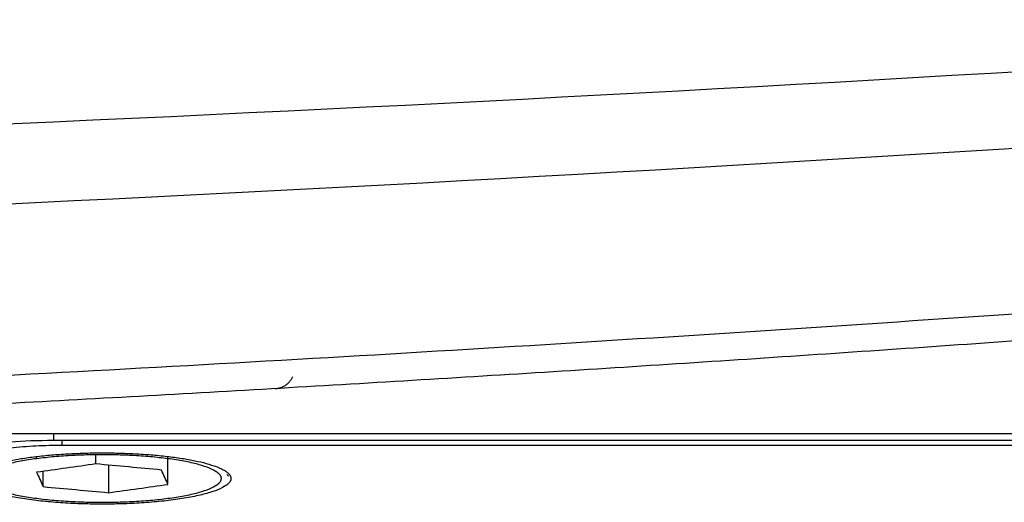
# Model space of a CAD drawing. Header units: millimetres. Extents: x 4946 to 6276, y -4769 to -3439.
# Tile 107 of 195: x 6013 to 6037, y -4056 to -4044. Entities that reach past the tile are written whole.
import ezdxf

# ---------------------------------------------------------------- set-up
doc = ezdxf.new("R2010")
doc.units = ezdxf.units.MM
doc.layers.add('ROXX_NEOmini_FIXTURE', color=7, linetype='Continuous', true_color=0x000000)

msp = doc.modelspace()

# ---------------------------------------------------------------- linework, layer by layer
at = {"layer": 'ROXX_NEOmini_FIXTURE', "color": 18, "lineweight": -3, "true_color": 0x000000}
for points, knots in [([(6056.419, -4044.246), (6036.349, -4045.689), (6000.74, -4047.548), (5965.074, -4048.251), (5949.518, -4048.364)], [-241.39074, -241.39074, -241.39074, -241.39074, -181.043055, -134.375438, -134.375438, -134.375438, -134.375438]), ([(5816.054, -4046.078), (5855.79, -4049.039), (5935.838, -4052.015), (6015.885, -4049.039), (6055.621, -4046.078)], [-239.897742, -239.897742, -239.897742, -239.897742, -119.948874, 0, 0, 0, 0]), ([(6052.5, -4050.201), (6048.69, -4050.505), (6041.012, -4051.09), (6025.385, -4052.153), (6005.276, -4053.278), (5979.985, -4054.268), (5957.734, -4054.746), (5938.986, -4054.878), (5924.374, -4054.839), (5909.125, -4054.642), (5893.148, -4054.265), (5879.14, -4053.779), (5867.456, -4053.269), (5858.432, -4052.819), (5850.677, -4052.384), (5844.319, -4051.997), (5839.47, -4051.685), (5834.536, -4051.351), (5830.352, -4051.053), (5826.959, -4050.803), (5824.818, -4050.641), (5823.094, -4050.509), (5821.794, -4050.408), (5820.709, -4050.322), (5819.939, -4050.261), (5819.511, -4050.227), (5819.271, -4050.208), (5819.176, -4050.201)], [-233.575017, -233.575017, -233.575017, -233.575017, -218.976622, -204.37818, -175.181296, -145.984412, -116.787528, -102.189086, -87.590645, -72.992203, -58.393761, -43.795319, -36.496098, -29.196877, -21.897656, -18.248045, -14.598435, -10.948824, -7.299214, -5.474409, -3.649603, -2.737201, -1.824798, -0.912396, -0.456194, -0.228094, 0, 0, 0, 0])]:
    msp.add_open_spline(points, degree=3, knots=knots, dxfattribs=at)
for points, weights in [([(6051.988, -4050.876), (5997.688, -4055.27), (5943.211, -4055.549)], [1, 0.999285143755, 1]), ([(6019.407, -4053.141), (6019.704, -4053.124), (6019.831, -4052.854)], [1, 0.858976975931, 1]), ([(6014.265, -4054.511), (6012.238, -4054.511), (6011.744, -4054.903)], [1, 0.788655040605, 1]), ([(6012.203, -4055.182), (6012.716, -4054.69), (6015.238, -4054.69)], [1, 0.775710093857, 1]), ([(6015.238, -4054.69), (6017.76, -4054.69), (6018.273, -4055.182)], [1, 0.775710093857, 1]), ([(6015.238, -4055.926), (6012.138, -4055.926), (6012.138, -4055.308)], [1, 0.707106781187, 1]), ([(6018.338, -4055.308), (6018.338, -4055.926), (6015.238, -4055.926)], [1, 0.707106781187, 1]), ([(6018.273, -4055.182), (6018.338, -4055.245), (6018.338, -4055.308)], [1, 0.994757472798, 1])]:
    msp.add_rational_spline(points, weights, degree=2, dxfattribs=at)
for points, degree in [([(6006.046, -4054.224), (6045.942, -4054.224), (6085.838, -4054.224)], 2), ([(6011.153, -4054.838), (6011.343, -4054.687), (6012.122, -4054.488), (6013.282, -4054.386), (6014.061, -4054.386)], 3), ([(6014.064, -4054.224), (6014.063, -4054.305), (6014.061, -4054.386)], 2), ([(6014.061, -4054.386), (6047.174, -4054.386), (6080.286, -4054.386)], 2), ([(6014.265, -4054.376), (6014.265, -4054.444), (6014.265, -4054.511)], 2), ([(6080.138, -4054.511), (6047.202, -4054.511), (6014.265, -4054.511)], 2), ([(6013.656, -4054.831), (6013.656, -4054.804), (6013.656, -4054.777)], 2), ([(6015.083, -4054.957), (6015.083, -4054.847), (6015.083, -4054.737)], 2), ([(6016.821, -4055.45), (6016.821, -4055.113), (6016.821, -4054.777)], 2), ([(6015.083, -4054.957), (6014.607, -4055.024), (6014.132, -4055.091), (6013.656, -4055.157)], 3), ([(6013.811, -4055.504), (6013.811, -4055.32), (6013.811, -4055.136)], 2), ([(6016.666, -4055.104), (6016.138, -4055.055), (6015.611, -4055.006), (6015.083, -4054.957)], 3), ([(6015.393, -4055.65), (6015.393, -4055.318), (6015.393, -4054.986)], 2), ([(6016.821, -4055.45), (6016.769, -4055.335), (6016.717, -4055.219), (6016.666, -4055.104)], 3), ([(6013.656, -4055.157), (6013.707, -4055.273), (6013.759, -4055.388), (6013.811, -4055.504)], 3), ([(6018.283, -4055.254), (6018.263, -4055.234), (6018.242, -4055.214)], 2), ([(6013.811, -4055.504), (6014.338, -4055.552), (6014.866, -4055.601), (6015.393, -4055.65)], 3), ([(6015.393, -4055.65), (6015.869, -4055.583), (6016.345, -4055.517), (6016.821, -4055.45)], 3)]:
    msp.add_open_spline(points, degree=degree, dxfattribs=at)
msp.add_rational_spline([(6015.238, -4054.736), (6018.108, -4054.736), (6018.108, -4055.308), (6018.108, -4055.88), (6015.238, -4055.88), (6012.368, -4055.88), (6012.368, -4055.308), (6012.368, -4054.736), (6015.238, -4054.736)], [1, 0.707106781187, 1, 0.707106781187, 1, 0.707106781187, 1, 0.707106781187, 1], degree=2, knots=[0, 0, 0, 5.654867, 5.654867, 11.309734, 11.309734, 16.9646, 16.9646, 22.619467, 22.619467, 22.619467], dxfattribs=at)

doc.saveas('drawing.dxf')
